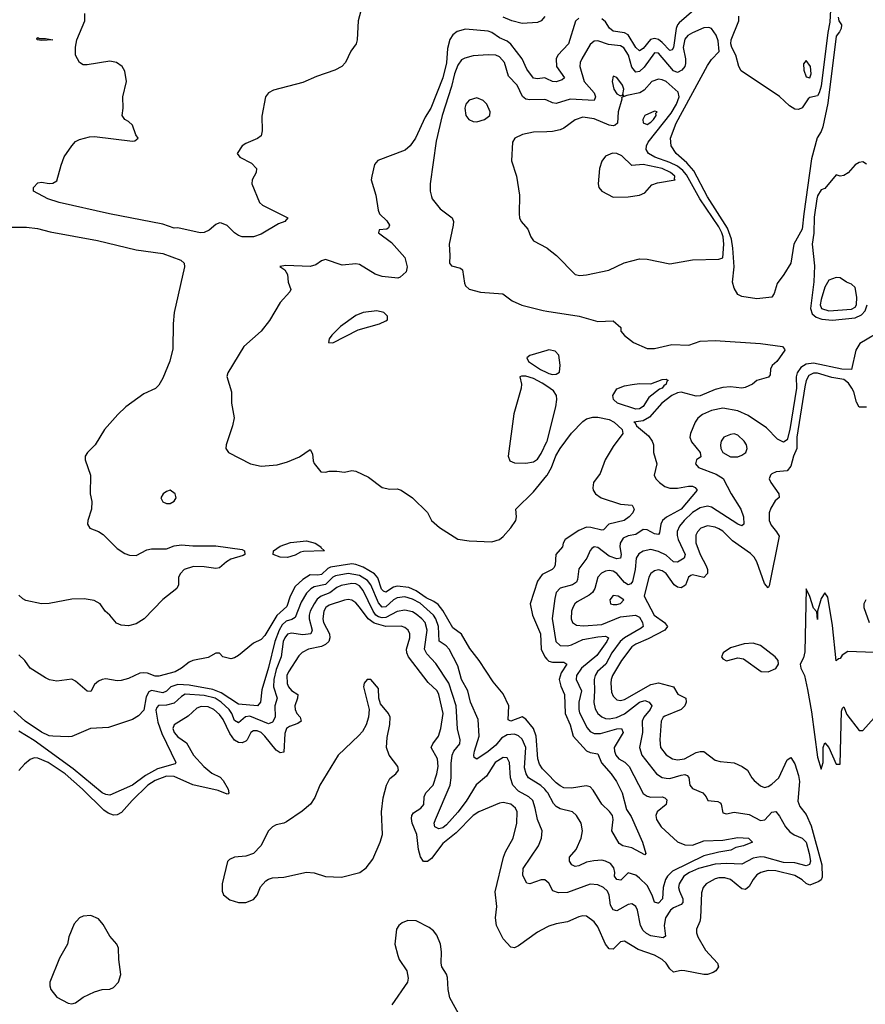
# Model space of a CAD drawing. Header units: inches. Extents: x 1384664 to 1536621, y 460766 to 646467.
# Tile 92 of 256: x 1407214 to 1411683, y 540853 to 546057. Entities that reach past the tile are written whole.
import ezdxf

# ---------------------------------------------------------------- set-up
doc = ezdxf.new("R2010")
doc.units = ezdxf.units.IN
doc.header["$MEASUREMENT"] = 0
doc.layers.add('B4504', color=7, linetype='Continuous')
doc.layers.add('B4514', color=7, linetype='Continuous')

msp = doc.modelspace()

# ---------------------------------------------------------------- linework, layer by layer
at = {"layer": 'B4504', "color": 5}
for points, elevation in [([(1409016.6, 546103.4), (1409002.7, 546050), (1408997.3, 545950), (1408992.5, 545930), (1408964.8, 545890), (1408935.9, 545830), (1408916.2, 545810), (1408879.2, 545790), (1408783.2, 545756.8), (1408710, 545724.1), (1408554.9, 545685.1), (1408528.9, 545670), (1408513.2, 545650), (1408493.5, 545546.5), (1408496.5, 545470), (1408490, 545442.7), (1408471.8, 545428.2), (1408410, 545402.9), (1408390.7, 545390), (1408362.8, 545350), (1408377.3, 545330), (1408438.8, 545298.8), (1408466.5, 545270), (1408464.7, 545250), (1408442.2, 545210), (1408441.4, 545190), (1408480.9, 545090), (1408497.4, 545077.4), (1408630.7, 545010), (1408615.5, 544990), (1408581.8, 544978.2), (1408490, 544923.4), (1408450, 544908.5), (1408390.1, 544909.9), (1408370, 544916.7), (1408350, 544929.5), (1408310, 544968.5), (1408281.5, 544981.5), (1408270, 544982.7), (1408250, 544974.2), (1408215.8, 544944.2), (1408188.5, 544931.5), (1408168.5, 544930), (1408050, 544956), (1408030, 544955.5), (1407970, 544975.6), (1407689, 545030), (1407422.2, 545090), (1407363.7, 545110), (1407286.6, 545150), (1407287.4, 545170), (1407310, 545193.8), (1407330, 545198.4), (1407370, 545191), (1407390, 545192.5), (1407410, 545205.5), (1407432.6, 545287.4), (1407450, 545332), (1407490, 545390.3), (1407510, 545412.4), (1407530, 545423.8), (1407583, 545437), (1407610, 545438.9), (1407810, 545415.3), (1407822.9, 545417.1), (1407841.2, 545430), (1407827.8, 545447.8), (1407810, 545499.3), (1407790, 545518.4), (1407769.7, 545529.7), (1407756.2, 545550), (1407761.6, 545590), (1407759.7, 545650), (1407778.5, 545730), (1407770, 545784), (1407756.3, 545810), (1407725.2, 545830), (1407690, 545836.8), (1407570, 545817.7), (1407550, 545818.7), (1407529.9, 545829.9), (1407509.4, 545870), (1407508.4, 545911.6), (1407515.8, 545950), (1407559, 546050), (1407558.2, 546090)], 580), ([(1409990, 546074), (1409970, 546051), (1409950, 546042.4), (1409870, 546036.2), (1409815.8, 546050), (1409770, 546070.4)], 580), ([(1410000, 545744.4), (1409990, 545748.9), (1409950, 545744.2), (1409930, 545748.4), (1409894.7, 545794.7), (1409869.5, 545850), (1409810, 545927.7), (1409790, 545943.7), (1409750, 545961.7), (1409710, 545989.2), (1409690, 545995.9), (1409570, 546006.2), (1409526.4, 545993.6), (1409502.5, 545977.5), (1409488, 545952), (1409475, 545905), (1409470, 545829.5), (1409450, 545749.6), (1409386.4, 545590), (1409357.6, 545542.4), (1409306.4, 545430), (1409277.1, 545390), (1409252.2, 545367.8), (1409106.5, 545313.5), (1409089.3, 545290.7), (1409075.8, 545230), (1409072.4, 545210), (1409096.5, 545130), (1409108, 545050), (1409116.5, 545030), (1409154.3, 544994.3), (1409168.1, 544970), (1409163.8, 544956.2), (1409154, 544950), (1409113.7, 544946.3), (1409110.4, 544930), (1409179.2, 544879.2), (1409250, 544799.5), (1409262.6, 544750), (1409256.7, 544723.3), (1409224.9, 544695.1), (1409212, 544690), (1409130, 544699.1), (1409092.3, 544712.3), (1409010, 544762.7), (1408990, 544767.3), (1408919.3, 544759.3), (1408830, 544789.7), (1408810, 544782.4), (1408779.1, 544760.9), (1408750, 544752.7), (1408621.6, 544758.4), (1408588.5, 544751.5), (1408615.2, 544735.3), (1408630.3, 544710.3), (1408633.4, 544670), (1408647, 544630), (1408642.3, 544617.7), (1408590, 544561.2), (1408533.8, 544466.2), (1408490.7, 544410), (1408399.1, 544330), (1408313.4, 544190), (1408309.1, 544170.9), (1408334, 544090), (1408334.2, 544030), (1408347.1, 543952.9), (1408339.6, 543910), (1408305.7, 543810), (1408304.4, 543790), (1408317.3, 543770), (1408433.4, 543710), (1408490, 543697.4), (1408575.6, 543704.4), (1408630, 543719.3), (1408693, 543747), (1408750, 543784.7), (1408761.4, 543761.4), (1408764.9, 543724.9), (1408770.6, 543710.6), (1408806.4, 543666.4), (1408830, 543664.7), (1408850, 543671), (1408890, 543671), (1408930, 543666), (1408970, 543674.8), (1408990, 543670.8), (1409058.5, 543638.5), (1409130, 543584), (1409170, 543576), (1409210, 543578), (1409230, 543571), (1409290.8, 543530), (1409370, 543451.3), (1409391.3, 543410), (1409433.2, 543373.2), (1409530, 543310.7), (1409590, 543302), (1409710, 543297.4), (1409750, 543309.2), (1409770, 543324.8), (1409810, 543370.9), (1409836.2, 543410), (1409839.7, 543430), (1409837, 543470), (1409930, 543560.9), (1410000, 543647)], 620), ([(1410000, 545631.3), (1409990, 545635.8), (1409910, 545633.7), (1409890, 545637.4), (1409870.8, 545650.8), (1409842.9, 545710), (1409798.2, 545758.2), (1409776.1, 545830), (1409750, 545861), (1409730, 545869.8), (1409690, 545871.3), (1409610, 545865.9), (1409566.5, 545853.5), (1409550, 545845.4), (1409530, 545817), (1409512.1, 545770), (1409496, 545704), (1409447.3, 545550), (1409414.7, 545414.7), (1409384.2, 545190), (1409383.8, 545150), (1409390, 545122), (1409393.4, 545110), (1409437, 545057), (1409500.5, 545010), (1409506.4, 544990), (1409504.9, 544970), (1409483.2, 544870), (1409487.9, 544810), (1409484.9, 544770), (1409496.1, 544756.1), (1409544.2, 544744.2), (1409554.5, 544734.5), (1409564.7, 544664.7), (1409570.2, 544650), (1409590, 544632.1), (1409650, 544616.6), (1409767.4, 544607.4), (1409817, 544570), (1409868.3, 544548.3), (1409980, 544520), (1410000, 544516.8)], 640), ([(1410000, 545464.9), (1409930, 545462.4), (1409872, 545450), (1409831.3, 545430), (1409818.8, 545410), (1409813.4, 545310), (1409840.3, 545230), (1409856.3, 545130), (1409853.1, 545030), (1409854.9, 545010), (1409863.7, 544990), (1409898.9, 544950), (1409915.3, 544910), (1409930, 544888.7), (1410000, 544851.3)], 660), ([(1407170, 544959.6), (1407250, 544960.8), (1407307.6, 544952.4), (1407375.6, 544935.6), (1407624.7, 544890), (1407830, 544840.3), (1407970, 544820.8), (1408066.3, 544786.3), (1408083.7, 544770), (1408084.7, 544750), (1408030, 544509.6), (1408024.5, 544450), (1408023.6, 544316.4), (1408008.5, 544251.5), (1407970, 544162.6), (1407950, 544124.5), (1407931.7, 544108.3), (1407870, 544079.8), (1407774.7, 544010), (1407732.4, 543970), (1407662.9, 543890), (1407612.9, 543810), (1407572.2, 543770), (1407561.1, 543750), (1407559.6, 543730), (1407589, 543650), (1407586.3, 543550), (1407595.5, 543510), (1407593.8, 543470), (1407574.6, 543410), (1407572.4, 543390), (1407584.9, 543370), (1407630, 543352.4), (1407655.4, 543335.4), (1407730, 543261), (1407770, 543234.7), (1407794, 543226), (1407830, 543225.4), (1407885.6, 543254.4), (1407910, 543260.7), (1407990, 543260.2), (1408030, 543276.3), (1408070, 543282), (1408130, 543276.6), (1408250, 543275.4), (1408390, 543256.6), (1408402.3, 543250), (1408404.2, 543230), (1408395.9, 543224.1), (1408330, 543204.7), (1408307.8, 543192.2), (1408270, 543159.4), (1408250, 543155.8), (1408190, 543165.6), (1408133, 543167), (1408083.7, 543150), (1408064.4, 543130), (1408054, 543110), (1408053.1, 543070), (1408045.5, 543050), (1407970, 542992.2), (1407872, 542890), (1407830, 542863.8), (1407790, 542852.9), (1407750, 542856.9), (1407726.6, 542866.6), (1407690, 542909.9), (1407665.4, 542930), (1407639.9, 542970), (1407607.5, 542987.5), (1407555.7, 542995.7), (1407490, 542994.7), (1407370, 542971.5), (1407330, 542968.5), (1407246.7, 542986.7), (1407230, 542995.5), (1407210, 543015.6)], 580), ([(1410000, 544308.3), (1409910, 544281.5), (1409893.7, 544270), (1409902.6, 544250), (1409967.3, 544207.3), (1410000, 544192)], 640), ([(1410000, 544119.2), (1409976.2, 544136.2), (1409930, 544160.4), (1409890, 544172.1), (1409866.6, 544173.4), (1409858, 544170), (1409866, 544130), (1409865.1, 544110), (1409826.3, 543973.7), (1409796.2, 543750), (1409805.2, 543725.2), (1409830, 543715.1), (1409890, 543712.2), (1409930, 543719.8), (1409950, 543734.7), (1409970, 543763.6), (1410000, 543827)], 640), ([(1410000, 542073.6), (1409976.8, 542096.8), (1409961.3, 542121.3), (1409951.7, 542150), (1409943.7, 542270), (1409928.9, 542310), (1409890, 542359.9), (1409870, 542372.5), (1409810, 542349.4), (1409796.6, 542356.6), (1409800.1, 542430), (1409770, 542493), (1409716.2, 542556.2), (1409643.2, 542670), (1409592.5, 542732.5), (1409550, 542809.1), (1409502.6, 542842.6), (1409450, 542933.6), (1409425.8, 542965.8), (1409402.4, 542982.4), (1409361.8, 543001.8), (1409310, 543038.9), (1409270, 543056.4), (1409210, 543063.2), (1409190, 543057.2), (1409150, 543030.4), (1409136.5, 543036.5), (1409127.2, 543047.2), (1409107.5, 543107.5), (1409090, 543127.1), (1409030, 543162.6), (1408990, 543178), (1408970, 543180.2), (1408856.5, 543163.5), (1408843.3, 543156.7), (1408810, 543124.8), (1408790, 543120.6), (1408750, 543122.9), (1408710, 543098.3), (1408670, 543060.8), (1408644, 543010), (1408625.2, 542954.8), (1408573.1, 542906.9), (1408510, 542802.6), (1408490, 542781.6), (1408450, 542760.7), (1408370, 542696.9), (1408350, 542683.6), (1408330, 542678), (1408288, 542690), (1408270, 542708), (1408250, 542708.7), (1408210, 542685.2), (1408130, 542669.6), (1408110, 542661.6), (1408070.2, 542629.8), (1408036.3, 542610), (1407950, 542586.2), (1407930, 542586.2), (1407890, 542602.2), (1407870, 542605.3), (1407850, 542602.3), (1407790, 542574.8), (1407750, 542563.9), (1407730, 542562.7), (1407670, 542572.1), (1407650, 542569.7), (1407630, 542560.5), (1407610, 542542.4), (1407590, 542506.6), (1407573, 542507), (1407570, 542507.2), (1407510, 542560.7), (1407490, 542571), (1407410, 542560.7), (1407372.2, 542567.8), (1407350, 542577.4), (1407270, 542629.7), (1407241.1, 542670), (1407210, 542699.2)], 620), ([(1410000, 541976.3), (1409989.4, 541990), (1409969.1, 542009.1), (1409903.6, 542050), (1409891, 542071), (1409881.9, 542101.9), (1409888.8, 542210), (1409870, 542253.5), (1409851.2, 542271.2), (1409830, 542280.6), (1409790, 542276.8), (1409760.5, 542259.5), (1409730, 542221.8), (1409690, 542189.2), (1409630, 542148.8), (1409616.9, 542156.9), (1409613.8, 542170), (1409617.9, 542190), (1409643, 542270), (1409638.1, 542358.1), (1409596.1, 542450), (1409582.3, 542510), (1409548.4, 542570), (1409530, 542641.1), (1409484.7, 542730), (1409467.7, 542747.7), (1409431.9, 542771.9), (1409426.8, 542850), (1409413.7, 542890), (1409401.1, 542910), (1409330, 542973.4), (1409290, 542994), (1409250, 543006.1), (1409210, 543001.9), (1409190, 542989.6), (1409150, 542952.8), (1409130, 542951.2), (1409110, 542974.7), (1409070.2, 543070), (1409053, 543093), (1409010, 543118.7), (1408950, 543129.7), (1408883.1, 543116.9), (1408869.3, 543110.7), (1408830, 543071.5), (1408770, 543058.8), (1408752.2, 543047.9), (1408730, 543025.9), (1408701.3, 542978.7), (1408670, 542897.3), (1408653.3, 542886.7), (1408622.9, 542877.1), (1408601.9, 542858.1), (1408584.9, 542830), (1408562.6, 542770), (1408530, 542633.6), (1408494.4, 542514.4), (1408486.7, 542450), (1408470.4, 542430), (1408370, 542438.3), (1408279.2, 542499.2), (1408235.7, 542515.7), (1408110, 542539.2), (1408050, 542542.4), (1408013, 542530), (1407990, 542507.4), (1407970, 542498.9), (1407910, 542510.8), (1407895.9, 542504.1), (1407882.5, 542477.5), (1407870, 542408), (1407841.8, 542378.2), (1407810, 542358.2), (1407683.7, 542316.3), (1407589.1, 542310.9), (1407490, 542268.6), (1407470, 542265.8), (1407390, 542269.8), (1407370, 542272.1), (1407330, 542291.8), (1407242.4, 542350), (1407183.9, 542403.9)], 640), ([(1410000, 543136.8), (1409975.7, 543124.3), (1409950.1, 543090), (1409912.3, 542970), (1409924.5, 542910), (1409966.2, 542810), (1409970.1, 542730), (1409989.5, 542689.5), (1410000, 542677.7)], 620), ([(1410000, 541501.7), (1409990, 541509.7), (1409970, 541509.7), (1409910, 541489.6), (1409893.6, 541493.6), (1409873.8, 541533.8), (1409874.5, 541570), (1409955.6, 541690), (1409971.4, 541731.4), (1409975.1, 541770), (1409950, 541829), (1409939.1, 541890), (1409925.3, 541930), (1409904.5, 541950), (1409850, 541978.5), (1409820.8, 542010), (1409807.3, 542050), (1409802.4, 542130), (1409790, 542156), (1409770, 542156.8), (1409727.6, 542130), (1409680.8, 542059.2), (1409626.7, 542013.3), (1409573.7, 541926.3), (1409530, 541867.4), (1409470, 541801.7), (1409450, 541786), (1409430, 541779.3), (1409408.7, 541790), (1409405.5, 541810), (1409411.5, 541830), (1409489.5, 542010), (1409495.2, 542050), (1409494.1, 542125.9), (1409499.6, 542170), (1409509.5, 542190.5), (1409541.2, 542230), (1409542.8, 542250), (1409528.2, 542308.3), (1409520.8, 542430), (1409483, 542550), (1409413.8, 542653.8), (1409365.4, 542705.4), (1409354.5, 542730), (1409367.7, 542830), (1409356.4, 542870), (1409340.1, 542890), (1409310, 542914.9), (1409290, 542926.6), (1409250, 542936.6), (1409210, 542929.5), (1409150, 542896.8), (1409130, 542895.4), (1409110, 542900.8), (1409096.9, 542910), (1409082.4, 542930), (1409030, 543039.6), (1409010, 543065.1), (1408990, 543074.6), (1408970, 543076.6), (1408913.3, 543066.7), (1408890, 543055.8), (1408853.3, 543026.7), (1408807.9, 543010), (1408786.8, 542993.2), (1408770.1, 542970), (1408748.7, 542930), (1408743.5, 542910), (1408744.2, 542890), (1408760.6, 542830), (1408752.1, 542810), (1408710, 542806.2), (1408650, 542813.9), (1408630, 542808.8), (1408615.2, 542790), (1408607.1, 542770), (1408595.6, 542690), (1408570, 542622), (1408558.2, 542570), (1408556.1, 542530), (1408575, 542470), (1408562.9, 542430), (1408564.4, 542370), (1408550, 542343), (1408530, 542335.6), (1408430, 542376.3), (1408407.9, 542372.1), (1408370, 542339.6), (1408350, 542352.5), (1408334.8, 542390), (1408321, 542410), (1408279, 542450), (1408247.6, 542470), (1408190, 542484.6), (1408089, 542491), (1408070, 542480.2), (1408030, 542444.2), (1407990, 542433.4), (1407948.6, 542431.4), (1407938.8, 542421.2), (1407933.5, 542406.5), (1407943.9, 542343.9), (1407964.6, 542284.6), (1408039, 542130), (1408036, 542124), (1407942.7, 542097.3), (1407878.8, 542061.2), (1407810, 542011.4), (1407690, 541958.8), (1407670, 541961.2), (1407650, 541970.5), (1407497, 542097), (1407290, 542247), (1407210, 542296.7)], 660), ([(1410000, 541260.2), (1409950, 541234), (1409850, 541161.8), (1409830, 541150.9), (1409810, 541154.3), (1409770, 541198.9), (1409734.5, 541270), (1409728.9, 541310), (1409735.2, 541370), (1409727.4, 541447.4), (1409771.3, 541630), (1409781.9, 541658.1), (1409822.9, 541730), (1409841.2, 541810), (1409844.2, 541870), (1409834.5, 541890), (1409810, 541911.3), (1409770, 541919.7), (1409750, 541916), (1409641.3, 541870), (1409610, 541851.4), (1409521.3, 541758.7), (1409450, 541702.2), (1409390, 541622.4), (1409370, 541606.6), (1409348, 541608), (1409332.9, 541632.9), (1409321.5, 541670), (1409313.1, 541750), (1409288.7, 541810), (1409285.1, 541834.9), (1409287.2, 541850), (1409296.1, 541863.9), (1409334, 541890), (1409350, 541907.9), (1409351.1, 541950), (1409361, 541970), (1409400.1, 542010), (1409418.5, 542070), (1409425.4, 542110), (1409423.1, 542150), (1409389.2, 542210), (1409397.1, 542230), (1409428.4, 542270), (1409440.6, 542310), (1409451.6, 542390), (1409430, 542489.7), (1409420.4, 542510), (1409373.6, 542553.6), (1409269.5, 542690), (1409260.3, 542710), (1409259.3, 542730), (1409275.6, 542790), (1409276.4, 542810), (1409267.2, 542830), (1409250, 542844.1), (1409230.7, 542850.7), (1409150.1, 542849.9), (1409087.1, 542867.1), (1409055.8, 542890), (1409010, 542951.6), (1408990, 542974.6), (1408970, 542989.3), (1408950, 542993.1), (1408930, 542988.9), (1408850, 542963), (1408832.8, 542950), (1408821.2, 542930), (1408815.6, 542890), (1408819.3, 542870), (1408850.7, 542810), (1408854.1, 542790), (1408847.2, 542770), (1408830, 542754), (1408810, 542743.6), (1408740.4, 542730), (1408707.2, 542712.8), (1408690, 542695.3), (1408634.1, 542610), (1408626.4, 542590), (1408628, 542548), (1408634.6, 542530), (1408650, 542511.9), (1408683.6, 542490), (1408682.3, 542470), (1408667.9, 542430), (1408669.6, 542410), (1408679.5, 542390), (1408696.8, 542370), (1408702.7, 542350), (1408683.9, 542336.1), (1408639.7, 542320.3), (1408623.7, 542310), (1408615.4, 542284.6), (1408610, 542184.7), (1408590, 542181.1), (1408570, 542195.9), (1408510, 542270.4), (1408490, 542288.6), (1408470, 542297.3), (1408450, 542298.5), (1408435.8, 542290), (1408417, 542250), (1408410, 542243.7), (1408390, 542233.8), (1408370, 542235.9), (1408349.4, 542249.4), (1408324.5, 542284.5), (1408290, 542357.3), (1408270, 542384.9), (1408239.9, 542410), (1408210, 542424.8), (1408172.7, 542427.3), (1408150, 542417.7), (1408104, 542376), (1408031.3, 542330), (1408024.2, 542310), (1408030, 542289.3), (1408050, 542266.9), (1408095.5, 542235.5), (1408133.4, 542170), (1408187.4, 542110), (1408230, 542074.5), (1408273.2, 542053.2), (1408290, 542035.5), (1408316, 541990), (1408319.7, 541970), (1408315.7, 541964.2), (1408310, 541962.6), (1408263.3, 541983.3), (1408130, 542012.1), (1408030, 542056.9), (1407990, 542057.6), (1407930, 542034.8), (1407890.9, 542010), (1407809.3, 541930.7), (1407752.8, 541867.2), (1407730, 541853.3), (1407710, 541851.9), (1407682.2, 541862.2), (1407659.4, 541879.4), (1407546.1, 541990), (1407454.6, 542070), (1407364.1, 542130), (1407310, 542154.3), (1407290, 542155.6), (1407270, 542146.6), (1407239, 542121), (1407210, 542088.3)], 680), ([(1409544.4, 540784.4), (1409487.5, 540887.5), (1409478.9, 540930), (1409474.8, 540994.8), (1409470, 541011.3), (1409446, 541050), (1409441.1, 541070), (1409443.2, 541130), (1409439, 541170), (1409418.5, 541218.5), (1409400.9, 541240.9), (1409377.7, 541257.7), (1409310, 541294.4), (1409265.3, 541294.7), (1409235.9, 541284.1), (1409218, 541270), (1409204.9, 541250), (1409196.4, 541170), (1409212, 541110), (1409220.3, 541090), (1409260.3, 541030), (1409268, 540990), (1409264, 540970), (1409181, 540850)], 720)]:
    msp.add_lwpolyline(points, dxfattribs=dict(at, elevation=elevation))
for points, elevation in [([(1407316.9, 545956.9), (1407350, 545957), (1407390, 545949.7), (1407330, 545947.2), (1407306.6, 545950), (1407304, 545956), (1407310, 545962)], 580), ([(1409630, 545643.1), (1409589.3, 545630.7), (1409572.2, 545610), (1409566.7, 545590), (1409572.2, 545550), (1409588.5, 545530), (1409610, 545518.9), (1409630, 545517.4), (1409670, 545528.5), (1409699.3, 545550), (1409700.7, 545570), (1409683, 545610), (1409662.9, 545630)], 660), ([(1409101.1, 544518.9), (1409030, 544509.8), (1408990, 544494), (1408910, 544435.2), (1408864.3, 544390), (1408849.2, 544370), (1408846.4, 544350), (1408870, 544349.4), (1409002.4, 544417.6), (1409115.1, 544450), (1409150, 544464.4), (1409158.7, 544470), (1409158.7, 544490), (1409138.4, 544510)], 640), ([(1408010, 543570.8), (1407990, 543563.6), (1407972.6, 543550), (1407960.6, 543530), (1407970, 543509.1), (1407990, 543499.7), (1408010, 543499.7), (1408030, 543511.8), (1408040.7, 543530), (1408035.4, 543550)], 620), ([(1408630, 543213.8), (1408590, 543216), (1408554, 543230), (1408555.4, 543250), (1408590, 543274.2), (1408645.8, 543294.2), (1408730, 543302), (1408776.4, 543290), (1408806, 543270), (1408806.6, 543266.6), (1408826, 543250), (1408713.4, 543246.6), (1408697.5, 543242.5), (1408670, 543225.7)], 580), ([(1409070, 542569.5), (1409050, 542569.3), (1409035.5, 542550), (1409030.4, 542530), (1409062, 542410), (1409057.4, 542370), (1409045.7, 542330), (1409025.3, 542294.7), (1409006.8, 542273.2), (1408897.7, 542170), (1408800.7, 542010), (1408774, 541946), (1408752, 541910), (1408707.3, 541872.7), (1408623.6, 541816.4), (1408610, 541809.5), (1408570, 541801.6), (1408550, 541791.3), (1408530, 541769.5), (1408489.3, 541690.7), (1408450.2, 541649.8), (1408410, 541635.1), (1408350, 541629.6), (1408322.8, 541617.2), (1408312.7, 541607.3), (1408283.8, 541490), (1408284, 541450), (1408290.7, 541430.7), (1408325.2, 541405.2), (1408370, 541390.7), (1408410, 541390.8), (1408450, 541407.3), (1408469, 541430), (1408487.2, 541472.8), (1408514.5, 541505.5), (1408530, 541514.8), (1408550, 541520.7), (1408610, 541524.9), (1408730, 541550.6), (1408770, 541548), (1408830, 541528.4), (1408915.3, 541524.7), (1409012.7, 541550), (1409046.1, 541573.9), (1409081, 541619), (1409119.8, 541710), (1409131.8, 541750), (1409126.7, 541870), (1409135.6, 541944.4), (1409152.7, 542010), (1409170, 542046.3), (1409202, 542070), (1409216.2, 542090), (1409212.7, 542110), (1409166.5, 542170), (1409152.7, 542210), (1409156.6, 542263.4), (1409170.9, 542330.9), (1409172.6, 542370), (1409163, 542390), (1409120.6, 542440.6), (1409112.4, 542470), (1409110, 542521.2)], 720), ([(1407590, 541321.2), (1407550, 541319.3), (1407530, 541309), (1407502, 541278), (1407473.4, 541210), (1407467.7, 541170), (1407423.9, 541096.1), (1407374.4, 540970), (1407373, 540950), (1407378, 540930), (1407410.7, 540890), (1407470, 540858), (1407490, 540855.5), (1407510, 540860.7), (1407549.2, 540890), (1407610, 540919.1), (1407649.7, 540930.4), (1407690, 540932.7), (1407710, 540942), (1407736.2, 540970), (1407749.6, 541010), (1407737.6, 541090), (1407735.6, 541150), (1407727.3, 541170), (1407690, 541213.2), (1407654.9, 541274.9), (1407630, 541304)], 720)]:
    msp.add_lwpolyline(points, close=True, dxfattribs=dict(at, elevation=elevation))
at = {"layer": 'B4514', "color": 5}
for points, elevation in [([(1411507.2, 546270), (1411496.6, 546043.4), (1411485.9, 545990), (1411450, 545705.1), (1411439.3, 545670), (1411430, 545654.7), (1411390, 545645.2), (1411381.6, 545638.4), (1411349.3, 545590.7), (1411330, 545581.5), (1411310, 545583.9), (1411282, 545602), (1411230, 545650.4), (1411026.9, 545786.9), (1411015.7, 545810), (1410999.3, 545870), (1410977.8, 545910), (1410972.4, 545930), (1410974.7, 545950), (1411014.6, 546050), (1411015.6, 546075.6)], 620), ([(1410803.8, 546130), (1410699.9, 546040.1), (1410690.3, 546029.7), (1410682.8, 546010), (1410670, 545909.6), (1410662.8, 545897.2), (1410650, 545893.4), (1410610, 545937), (1410590, 545951.8), (1410570, 545957.6), (1410547.8, 545952.2), (1410510, 545903.9), (1410490, 545892.3), (1410470, 545909.9), (1410430, 545976.2), (1410410, 545987.9), (1410350, 545996.8), (1410331.5, 546011.5), (1410310, 546045.6), (1410290, 546061.7)], 620), ([(1411540.5, 546070), (1411543.4, 546050), (1411557, 546030), (1411555, 546010), (1411547.2, 545992.8), (1411528.5, 545970), (1411484.3, 545615.7), (1411459.5, 545490), (1411450, 545465.7), (1411428, 545432), (1411399.2, 545320.8), (1411357.6, 545030), (1411350.1, 544950), (1411305.9, 544870), (1411289.5, 544770), (1411253.4, 544710), (1411217.9, 544662.1), (1411201.4, 544610), (1411190, 544591.1), (1411110, 544582.1), (1411030, 544593.5), (1411010, 544605), (1410990, 544638), (1410981, 544670), (1410989.9, 544750), (1410982.6, 544850), (1410976.3, 544896.3), (1410955.4, 544955.4), (1410850, 545119.9), (1410777.8, 545257.8), (1410740.2, 545300.2), (1410683.1, 545350), (1410657.4, 545390), (1410654, 545430), (1410684.3, 545510), (1410850, 545814.8), (1410870, 545846.9), (1410910.5, 545889.5), (1410904.9, 545944.9), (1410895.2, 545975.2), (1410870.5, 546010.5), (1410856.3, 546016.3), (1410830, 546013.6), (1410770, 545987.3), (1410746.1, 545973.9), (1410730, 545954.6), (1410721.5, 545910), (1410733.6, 545850), (1410733.8, 545826.2), (1410730.1, 545810), (1410713.3, 545790), (1410690, 545778), (1410670, 545787.3), (1410590, 545880.2), (1410570, 545881.2), (1410514.8, 545805.2), (1410490, 545783.6), (1410470, 545779.9), (1410450, 545806.8), (1410432.3, 545870), (1410407.4, 545907.4), (1410390, 545918.7), (1410325.5, 545925.5), (1410270, 545944.6), (1410250, 545943.1), (1410230, 545925.7), (1410184.4, 545850), (1410175.7, 545830), (1410174.6, 545810), (1410198.1, 545730), (1410249.6, 545670), (1410257.9, 545650), (1410250, 545629.4), (1410122.9, 545637.1), (1410050, 545613.8), (1410030, 545617.7), (1410000, 545631.3)], 640), ([(1410170, 546064.7), (1410151.3, 546048.7), (1410115, 545930), (1410058.5, 545870), (1410048.9, 545850), (1410051.2, 545810), (1410093.7, 545750), (1410081.7, 545738.3), (1410050, 545728.1), (1410030, 545731), (1410000, 545744.4)], 620), ([(1410000, 544851.3), (1410002.4, 544850), (1410050.4, 544810), (1410150, 544710.8), (1410174.8, 544705.2), (1410210, 544707.7), (1410327.5, 544732.5), (1410408.5, 544771.5), (1410490, 544792.7), (1410530, 544790.4), (1410650, 544767.1), (1410770, 544788.1), (1410910, 544790.3), (1410930, 544798.4), (1410936.2, 544870), (1410931.9, 544910), (1410925.1, 544930), (1410910, 544961.2), (1410809.2, 545109.2), (1410737.5, 545237.5), (1410719, 545259), (1410690, 545282), (1410650, 545302.3), (1410570.7, 545330.7), (1410538, 545350), (1410525.3, 545370), (1410526.4, 545390), (1410535.6, 545410), (1410656.5, 545563.5), (1410685.8, 545610), (1410699.9, 545650), (1410693.6, 545673.6), (1410630, 545729.9), (1410610, 545739.7), (1410590, 545742.5), (1410554.4, 545730), (1410515.4, 545684.6), (1410491.4, 545670), (1410423.5, 545656.5), (1410395.2, 545644.8), (1410397.2, 545637.2), (1410377.5, 545570), (1410374.3, 545510), (1410361, 545499), (1410350, 545496.1), (1410330, 545499.9), (1410250, 545532.5), (1410190, 545540.9), (1410150, 545527.3), (1410090, 545484.2), (1410070, 545474.8), (1410030, 545466), (1410000, 545464.9)], 660), ([(1411690, 545293.2), (1411670, 545305.2), (1411650, 545301.2), (1411630.5, 545289.5), (1411593.3, 545246.7), (1411570, 545232.7), (1411550, 545229.4), (1411530, 545236), (1411470, 545164.2), (1411450, 545157.4), (1411430, 545126), (1411426.7, 545110), (1411413.7, 545013.7), (1411411.3, 544928.7), (1411402.2, 544870), (1411415.5, 544755.5), (1411412, 544672), (1411394, 544530), (1411402.7, 544502.7), (1411423.7, 544483.7), (1411453.8, 544473.8), (1411510, 544468.6), (1411630, 544480.8), (1411663.5, 544496.5), (1411682.2, 544517.8), (1411693.4, 544550)], 660), ([(1410000, 544516.8), (1410170.7, 544490), (1410270, 544460.9), (1410350, 544464.9), (1410390.6, 544430.6), (1410390.8, 544410), (1410410, 544386.8), (1410457.3, 544350), (1410530, 544319.6), (1410570, 544319.2), (1410660, 544340), (1410750, 544336.3), (1410810, 544358.3), (1410890, 544361.3), (1411130, 544345.1), (1411246, 544330), (1411255.5, 544315.5), (1411257.3, 544310), (1411230, 544269.4), (1411214.9, 544250), (1411190.3, 544229.7), (1411182, 544210), (1411180.9, 544179.1), (1411172.4, 544167.6), (1411110.7, 544150), (1411087.3, 544130), (1411048, 544112), (1411030.2, 544109.8), (1410970, 544115.9), (1410930, 544112.1), (1410890, 544102.7), (1410810, 544069.4), (1410790, 544067.2), (1410710, 544087.7), (1410690, 544084.6), (1410661.5, 544070), (1410607.2, 544030), (1410543.5, 543956.5), (1410510, 543937), (1410459.3, 543930), (1410466.9, 543926.9), (1410474.3, 543910), (1410536.8, 543856.8), (1410556.8, 543830), (1410563.6, 543810), (1410563.1, 543770), (1410582, 543710), (1410567.4, 543650), (1410576.9, 543630), (1410595.3, 543610), (1410624.6, 543590), (1410650, 543580.1), (1410690, 543580.4), (1410748.9, 543591.1), (1410770, 543590.6), (1410784.3, 543584.3), (1410794.7, 543570), (1410710.1, 543470), (1410632.3, 543427.7), (1410611.2, 543410), (1410602.5, 543390), (1410595.9, 543344.1), (1410590, 543336), (1410570, 543338.9), (1410530, 543359.6), (1410510, 543361.7), (1410470, 543336.6), (1410430, 543328.4), (1410403.6, 543316.4), (1410387.6, 543290), (1410386.2, 543270), (1410392.6, 543230), (1410388.6, 543211.4), (1410370, 543208), (1410330, 543222.1), (1410270, 543267.7), (1410250, 543269.8), (1410238.7, 543261.3), (1410229.6, 543250.4), (1410212.1, 543210), (1410170, 543154), (1410162.9, 543097.1), (1410156.6, 543083.4), (1410136, 543070), (1410070, 543051.7), (1410050.1, 543030), (1410041.9, 542998.1), (1410028, 542892), (1410048.4, 542770), (1410070, 542748.9), (1410110, 542747.1), (1410130, 542751.8), (1410190, 542780.1), (1410270, 542794.5), (1410310, 542798.2), (1410326.9, 542790), (1410317.4, 542770), (1410264.3, 542695.7), (1410182.8, 542630), (1410157.7, 542590), (1410155.6, 542570), (1410183.4, 542510), (1410169.3, 542449.2), (1410169.2, 542410.8), (1410173.6, 542393.6), (1410213.9, 542313.9), (1410230, 542295), (1410250, 542283.3), (1410283.8, 542283.8), (1410370, 542308.6), (1410394.9, 542310), (1410404.1, 542290), (1410356.8, 542210), (1410356.9, 542190), (1410364.2, 542170), (1410381.3, 542150), (1410412.1, 542132.1), (1410435.6, 542110), (1410510, 541966.5), (1410530, 541952.9), (1410550, 541947.2), (1410610.5, 541950), (1410624.4, 541944.4), (1410633.7, 541933.7), (1410630.7, 541909.3), (1410583.5, 541870), (1410576.9, 541850), (1410579.2, 541830), (1410605.2, 541790), (1410690, 541710.9), (1410730, 541694.8), (1410770, 541694.4), (1410830, 541717.5), (1410930, 541719.5), (1411010, 541734.2), (1411066, 541730), (1411086.8, 541710), (1411038.8, 541690), (1410998.7, 541681.3), (1410972.5, 541667.5), (1410910, 541657.1), (1410830, 541636.8), (1410664.4, 541555.6), (1410637.4, 541530), (1410628.1, 541511.9), (1410615.8, 541470), (1410610.6, 541410), (1410590, 541387.4), (1410587, 541387), (1410570, 541391.6), (1410556.2, 541430), (1410530, 541480.2), (1410490, 541518.7), (1410470, 541534.7), (1410430, 541548.1), (1410390.6, 541509.4), (1410370, 541511.7), (1410358.4, 541530), (1410360.2, 541550), (1410354.2, 541574.2), (1410336.1, 541596.1), (1410311, 541610), (1410290, 541614.4), (1410248.2, 541611.8), (1410210, 541604.1), (1410170, 541584.1), (1410150, 541581), (1410132, 541590), (1410119.1, 541610), (1410119.8, 541630), (1410155.3, 541670), (1410180.9, 541730), (1410188.7, 541770), (1410180.9, 541810), (1410156.8, 541850), (1410136.3, 541870), (1410070, 541886), (1410050, 541898.2), (1410034.6, 541914.6), (1410004.9, 541970), (1410000, 541976.3)], 640), ([(1411779.9, 544420.1), (1411654.1, 544345.9), (1411633.4, 544310), (1411610, 544208.6), (1411559.3, 544210), (1411410, 544241.6), (1411370, 544236.1), (1411342, 544218), (1411322.7, 544190), (1411318.5, 544170), (1411319.3, 544110), (1411285, 543890), (1411270, 543835.8), (1411250, 543824.2), (1411219.4, 543839.4), (1411160.4, 543900.4), (1411064.1, 543964.1), (1411010, 543989.2), (1410930, 544003.8), (1410870, 543990.4), (1410822.8, 543970), (1410797.5, 543950), (1410784.8, 543930), (1410760.1, 543870), (1410756.6, 543850), (1410765.1, 543825.1), (1410811.2, 543768.8), (1410813.4, 543746.6), (1410790.6, 543730), (1410786.5, 543710), (1410802.3, 543690), (1410895.3, 543655.3), (1410931.3, 543631.3), (1410974.2, 543550), (1411026, 543470), (1411039.1, 543430), (1411042, 543390), (1411030, 543382.4), (1411010, 543389.8), (1410870, 543480.6), (1410850, 543485.5), (1410810, 543477.5), (1410770, 543452.4), (1410725.6, 543410), (1410700.8, 543379.2), (1410688.6, 543351.4), (1410688.2, 543330), (1410693.8, 543310), (1410730.5, 543230), (1410726, 543210), (1410690, 543188.7), (1410670, 543190.5), (1410630, 543226), (1410590, 543246.2), (1410550, 543255.8), (1410510, 543248.1), (1410486.1, 543233.9), (1410471.7, 543210), (1410467, 543150), (1410452.1, 543087.9), (1410444.5, 543075.5), (1410430, 543070.5), (1410410, 543081.7), (1410370, 543129.9), (1410350, 543142.2), (1410330, 543145.4), (1410310, 543142.1), (1410289.3, 543130.7), (1410270.1, 543110), (1410253.8, 543050), (1410242, 543030), (1410224.7, 543015.3), (1410160.4, 542979.6), (1410148.8, 542970), (1410137.6, 542950), (1410130.7, 542930), (1410128.3, 542890), (1410135.9, 542870), (1410156.4, 542856.4), (1410193.5, 542853.5), (1410290, 542859.9), (1410390, 542899.9), (1410469.2, 542909.2), (1410490, 542898.7), (1410506.3, 542870), (1410508.8, 542850), (1410499, 542841), (1410410.1, 542790), (1410388.4, 542770), (1410343.2, 542710), (1410311.2, 542650), (1410268.5, 542611.5), (1410255, 542590), (1410249.6, 542570), (1410252, 542510), (1410247.7, 542447.7), (1410254.8, 542414.8), (1410270, 542389.5), (1410290, 542371.9), (1410310, 542363.9), (1410330, 542362), (1410367.7, 542367.7), (1410410, 542388.5), (1410490, 542449.6), (1410517.8, 542457.8), (1410541.8, 542450), (1410555.4, 542430), (1410546.7, 542410), (1410512.6, 542370), (1410503.6, 542350), (1410506.3, 542290), (1410490.1, 542210), (1410501.9, 542170), (1410579.8, 542070), (1410610, 542051.3), (1410630, 542047.1), (1410650, 542046.8), (1410710, 542064.6), (1410730, 542066.6), (1410741.6, 542061.6), (1410751.1, 542051.1), (1410755.9, 542010), (1410770, 541993.5), (1410824.2, 541970), (1410842, 541950), (1410850.3, 541930.3), (1410904.1, 541924.1), (1410917, 541917), (1410922, 541910), (1410930, 541864.2), (1410950, 541859.7), (1410990, 541867.8), (1411070, 541855), (1411130, 541824.4), (1411151.7, 541828.3), (1411190, 541868.3), (1411210, 541871.3), (1411230, 541846.7), (1411262, 541790), (1411284.2, 541764.2), (1411307.9, 541747.9), (1411350, 541730.1), (1411370, 541709.3), (1411387.4, 541650), (1411392.8, 541610), (1411388.5, 541591.5), (1411370, 541584.4), (1411310, 541601.2), (1411250, 541601.5), (1411150, 541630.8), (1411130, 541632.8), (1411090, 541625.7), (1411030, 541592.8), (1410950, 541597.3), (1410890, 541592.6), (1410802.3, 541570), (1410753.6, 541550), (1410724.7, 541530), (1410699.3, 541490), (1410696.1, 541470), (1410700.6, 541450), (1410719.6, 541410), (1410718.9, 541390), (1410710, 541379.5), (1410670, 541362.9), (1410653.4, 541350), (1410626.5, 541310), (1410619.6, 541270), (1410627.5, 541212.5), (1410615.6, 541204.4), (1410550, 541214.6), (1410526.9, 541226.9), (1410510, 541242.2), (1410495.9, 541270), (1410479.1, 541350), (1410470, 541369.7), (1410458.3, 541378.3), (1410450, 541382.8), (1410430, 541380.3), (1410370, 541346), (1410350, 541352.4), (1410337, 541377), (1410329.2, 541430), (1410320.2, 541450), (1410298.9, 541470), (1410270, 541484.3), (1410230, 541487.3), (1410110, 541443.7), (1410061.4, 541441.4), (1410031.7, 541451.7), (1410010, 541493.7), (1410000, 541501.7)], 660), ([(1410000, 544192), (1410010, 544187.3), (1410030, 544182), (1410050, 544183.2), (1410066.7, 544193.3), (1410071.2, 544231.2), (1410063.6, 544283.6), (1410044.2, 544304.2), (1410010, 544311.3), (1410000, 544308.3)], 640), ([(1411689.7, 544009.7), (1411650, 544009.6), (1411636.1, 544036.1), (1411621.7, 544090), (1411611.6, 544110), (1411595.1, 544135.1), (1411570, 544155.5), (1411506.3, 544166.3), (1411430, 544189), (1411410, 544189.4), (1411384.5, 544175.5), (1411371.1, 544150), (1411364, 544116), (1411321.6, 543850), (1411322.2, 543790), (1411304.2, 543750), (1411290, 543697.6), (1411270, 543671.6), (1411212.9, 543667.1), (1411190, 543656.3), (1411182.4, 543650), (1411176, 543630), (1411184.4, 543610), (1411227, 543550), (1411228.2, 543531.8), (1411206.8, 543513.2), (1411184.8, 543475.2), (1411174.3, 543450), (1411175.1, 543410), (1411185.1, 543385.1), (1411214.4, 543350), (1411227.1, 543327.1), (1411175.9, 543064.1), (1411170, 543053.6), (1411150, 543077.6), (1411110.5, 543190.5), (1411095.5, 543215.5), (1411076.1, 543236.1), (1410981.9, 543301.9), (1410930, 543353.7), (1410910, 543366.4), (1410890, 543374.8), (1410850, 543381.2), (1410814.6, 543370), (1410796.3, 543350), (1410788.2, 543331.8), (1410788.2, 543291.7), (1410810.1, 543230), (1410842.5, 543170), (1410849.6, 543150), (1410849.4, 543130), (1410830, 543109.2), (1410770, 543122.8), (1410760.9, 543119.1), (1410749.1, 543110.9), (1410732.7, 543067.3), (1410710, 543053.6), (1410690, 543056.9), (1410673.6, 543070), (1410630, 543129.3), (1410610, 543144), (1410590, 543149.2), (1410570, 543143.9), (1410550.6, 543129.4), (1410538.8, 543110), (1410515.1, 543010), (1410568.2, 542910), (1410622.5, 542870), (1410637.4, 542850), (1410623.9, 542830), (1410536.5, 542783.5), (1410470, 542756.1), (1410450, 542741.8), (1410394.7, 542670), (1410347.9, 542590), (1410340.8, 542570), (1410337.7, 542550), (1410342.4, 542502.4), (1410350, 542480.9), (1410370, 542462.7), (1410390, 542459.2), (1410410, 542463.3), (1410550, 542542.3), (1410590, 542551.4), (1410670.3, 542530), (1410692.5, 542492.5), (1410734.3, 542470), (1410736.1, 542450), (1410729.6, 542430), (1410710.1, 542410), (1410624.2, 542375.8), (1410615.5, 542370), (1410604.5, 542350), (1410596.6, 542250), (1410601.1, 542210), (1410630, 542172), (1410664.2, 542150), (1410690, 542145.5), (1410727.3, 542150), (1410790, 542182.8), (1410810, 542189.1), (1410830, 542188.8), (1410890, 542143.6), (1410916.3, 542136.3), (1410990, 542128.8), (1411032.6, 542110), (1411061.3, 542090), (1411083.2, 542050), (1411096.2, 542036.2), (1411130, 542007.4), (1411150, 541998), (1411170, 542003.2), (1411190, 542015.8), (1411226.8, 542050), (1411270, 542145.3), (1411290, 542157), (1411310, 542123), (1411330, 542062.6), (1411335.8, 542030), (1411326.6, 541926.6), (1411337.3, 541897.3), (1411370, 541855.2), (1411396.8, 541796.8), (1411452.7, 541590), (1411455.7, 541524.3), (1411449.7, 541510.3), (1411438.4, 541501.6), (1411390, 541483), (1411370, 541490.6), (1411350, 541510.5), (1411310, 541532.9), (1411210, 541558.1), (1411170, 541559.7), (1411130.3, 541550), (1411110, 541537), (1411090, 541511.8), (1411070, 541475.1), (1411050, 541459.2), (1411030, 541463.8), (1410971.5, 541511.5), (1410940.7, 541520.7), (1410910, 541521.2), (1410890, 541516.2), (1410842.8, 541490), (1410826.8, 541470), (1410817.5, 541442.5), (1410811.9, 541310), (1410809.3, 541290), (1410791.1, 541250), (1410791, 541230), (1410797.5, 541210), (1410839.2, 541139.2), (1410902.4, 541070), (1410907.6, 541050), (1410893.7, 541030), (1410879.6, 541020.4), (1410850, 541010.7), (1410830, 541010.6), (1410730, 541029.9), (1410710, 541030.4), (1410670, 541021.6), (1410650, 541040.2), (1410630.9, 541070.9), (1410610, 541089.9), (1410570, 541111.5), (1410482.6, 541142.6), (1410410, 541187), (1410390, 541183.1), (1410350, 541143.9), (1410330, 541146.6), (1410310, 541170.8), (1410270, 541261.5), (1410250, 541288.6), (1410210, 541318.5), (1410190, 541320.4), (1410170, 541315.8), (1410110, 541288), (1410050, 541278), (1410010, 541265.4), (1410000, 541260.2)], 680), ([(1410000, 543827), (1410001.4, 543830), (1410047, 544010), (1410052.4, 544050), (1410050.6, 544070), (1410034.5, 544094.5), (1410000, 544119.2)], 640), ([(1410000, 543647), (1410002.5, 543650), (1410024.9, 543690), (1410048, 543752), (1410070, 543790.1), (1410130, 543871.1), (1410190, 543932.9), (1410210, 543946.3), (1410243.7, 543956.3), (1410270, 543956), (1410330, 543944.5), (1410355.7, 543930), (1410398.9, 543890), (1410402.2, 543870), (1410350, 543800.9), (1410307.6, 543730), (1410281.7, 543658.3), (1410246.5, 543610), (1410242.9, 543582.9), (1410244.7, 543570), (1410256.9, 543550), (1410286.7, 543530), (1410390, 543496.3), (1410450.5, 543490), (1410460.9, 543470), (1410453.8, 543450), (1410435.9, 543430), (1410408.9, 543410), (1410328.4, 543390), (1410299, 543361), (1410290, 543358.2), (1410233.3, 543373.3), (1410210, 543374.8), (1410170, 543357.6), (1410096.6, 543310), (1410086.1, 543290), (1410082.7, 543270), (1410047.2, 543230), (1410044.5, 543175.5), (1410038.4, 543161.6), (1410028.4, 543151.6), (1410000, 543136.8)], 620), ([(1411730, 542711.9), (1411590, 542717.4), (1411561.2, 542698.8), (1411550, 542681.2), (1411540.7, 542679.3), (1411530, 542668.7), (1411510, 542855.3), (1411484.7, 543004.7), (1411470, 543028), (1411450, 542998), (1411430.8, 542930), (1411430, 542886), (1411427.3, 542927.3), (1411410, 542946), (1411390, 543008), (1411370, 543048), (1411363.8, 542716.2), (1411355.8, 542684.2), (1411339.5, 542650), (1411342, 542630), (1411361.5, 542590), (1411377.3, 542517.3), (1411398.1, 542398.1), (1411430, 542158), (1411450, 542096), (1411460.9, 542130), (1411461.2, 542210), (1411470, 542234), (1411490.5, 542210.5), (1411530, 542122), (1411550, 542122), (1411558, 542402), (1411562, 542418), (1411570, 542424.7), (1411584.9, 542384.9), (1411650, 542299.1), (1411670, 542299.1), (1411730, 542366.4)], 720), ([(1411685.5, 542990), (1411676.3, 542970), (1411676.3, 542950), (1411703.1, 542870)], 720), ([(1410000, 542677.7), (1410010, 542666.4), (1410030, 542661.1), (1410090, 542661.4), (1410105.8, 542650), (1410075.1, 542604.9), (1410065.8, 542570), (1410073.4, 542533.4), (1410094.1, 542490), (1410097.2, 542390), (1410122.6, 542330), (1410139, 542270), (1410210, 542192.9), (1410230, 542184), (1410270, 542177.1), (1410289, 542129), (1410341, 542070), (1410368.8, 542030), (1410397.8, 541970), (1410421.9, 541881.9), (1410445.1, 541845.1), (1410504.9, 541710), (1410524, 541650), (1410517.6, 541642.4), (1410450, 541680.3), (1410402, 541690), (1410383.2, 541703.2), (1410343.8, 541770), (1410351.1, 541830), (1410346.5, 541850), (1410331.4, 541871.4), (1410290, 541911.2), (1410245, 541985), (1410230, 542002), (1410208, 542008), (1410130, 541995.7), (1410090, 541997.6), (1410070, 542007), (1410050, 542023.8), (1410000, 542073.6)], 620)]:
    msp.add_lwpolyline(points, dxfattribs=dict(at, elevation=elevation))
for points, elevation in [([(1411370, 545842), (1411356.1, 545823.9), (1411357.9, 545790), (1411370, 545754.9), (1411390, 545750.3), (1411396.6, 545770), (1411393.7, 545810)], 620), ([(1410350, 545759), (1410344.9, 545730), (1410354, 545690), (1410370, 545664.4), (1410390, 545654), (1410397.3, 545657.3), (1410408, 545652), (1410402, 545662), (1410406.2, 545690), (1410399.3, 545710), (1410370, 545752)], 660), ([(1410570, 545573.1), (1410518.4, 545550), (1410506.7, 545530), (1410510, 545511.3), (1410530, 545503.5), (1410550, 545514.9), (1410564.2, 545530), (1410577.1, 545550), (1410577, 545563), (1410584, 545570)], 680), ([(1410347.9, 545352.1), (1410310, 545335.1), (1410290, 545309.2), (1410278.7, 545270), (1410270.6, 545190), (1410274.8, 545170), (1410290, 545151), (1410350, 545119.3), (1410430, 545120.3), (1410490, 545128.7), (1410517.6, 545142.4), (1410555.6, 545184.4), (1410585.1, 545194.9), (1410679, 545210), (1410674.5, 545214.5), (1410675.8, 545230), (1410654.2, 545250), (1410609.7, 545270), (1410510, 545291.4), (1410450, 545286.2), (1410397.3, 545337.3), (1410370, 545349.7)], 680), ([(1411530, 544694.5), (1411490, 544680.9), (1411470, 544643.6), (1411450, 544578.7), (1411445.4, 544550), (1411451, 544530), (1411490, 544518.2), (1411610, 544526), (1411630, 544537.9), (1411637.4, 544550), (1411639.2, 544590), (1411630, 544642), (1411610, 544659.5), (1411584, 544670), (1411550, 544692)], 680), ([(1410470, 543998.7), (1410374, 544030), (1410351.9, 544050), (1410349.8, 544070), (1410370, 544106), (1410410, 544122), (1410451, 544129), (1410490, 544134.3), (1410550, 544132.9), (1410610, 544155.6), (1410630, 544156.4), (1410640.7, 544150), (1410634.4, 544145.6), (1410630.2, 544130), (1410617.7, 544122.3), (1410610.2, 544110), (1410596, 544104), (1410539.5, 544060.5), (1410510, 544013.1), (1410490, 543999.3)], 620), ([(1410990, 543867.9), (1410970, 543864.5), (1410935.5, 543850), (1410921.7, 543830), (1410918.3, 543810), (1410920.2, 543790), (1410929.4, 543770), (1410970, 543745.8), (1411010, 543746.7), (1411030, 543754.6), (1411051.1, 543770), (1411058.5, 543790), (1411056, 543810), (1411042.4, 543830), (1411010, 543861.1)], 680), ([(1410350, 543012.8), (1410333.1, 542990), (1410337.1, 542970), (1410350, 542965.2), (1410370, 542966.4), (1410390, 542970.4), (1410406.3, 542990), (1410377.6, 543010)], 680), ([(1411090, 542761.3), (1411042.8, 542757.2), (1410970, 542736), (1410931.3, 542710), (1410924, 542690), (1410930, 542678), (1410950, 542668.4), (1411010, 542684), (1411039.3, 542679.3), (1411132.2, 542612.2), (1411170, 542610.4), (1411210, 542628.2), (1411223.7, 542650), (1411222, 542670), (1411207.3, 542690), (1411130, 542749.7)], 720)]:
    msp.add_lwpolyline(points, close=True, dxfattribs=dict(at, elevation=elevation))

doc.saveas('drawing.dxf')
